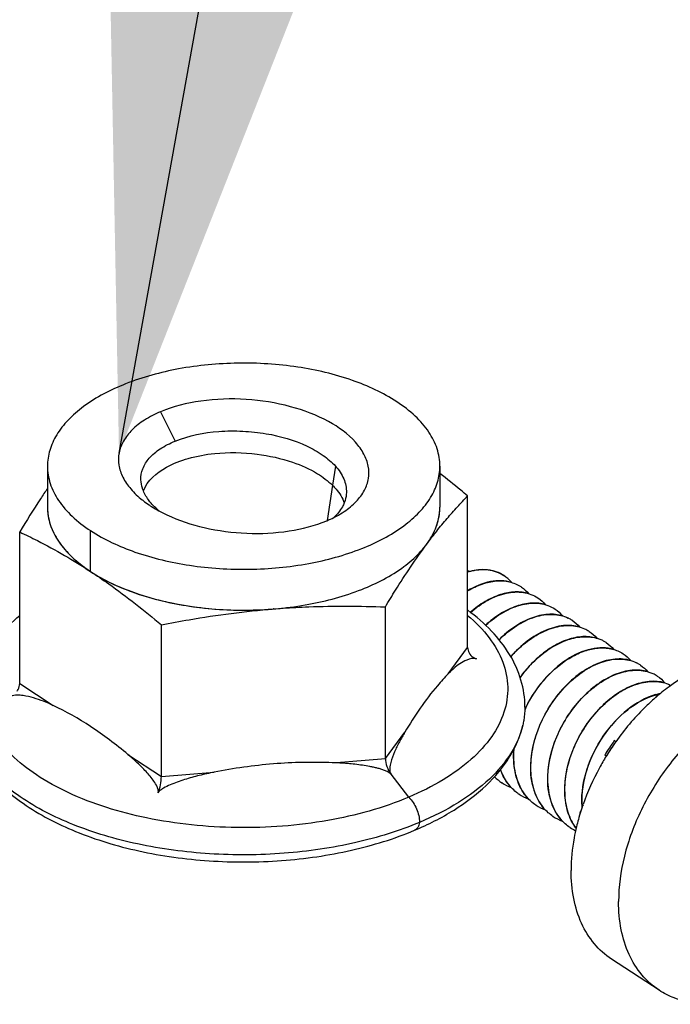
# Model space of a CAD drawing. Header units: millimetres. Extents: x 0 to 4620, y -1280 to 3267.
# Tile 64 of 103: x 3076 to 3106, y 2097 to 2142. Entities that reach past the tile are written whole.
import ezdxf

# ---------------------------------------------------------------- set-up
doc = ezdxf.new("R2010")
doc.units = ezdxf.units.MM
doc.header["$LTSCALE"] = 254.1
doc.layers.get('0').update_dxf_attribs({"linetype": 'CONTINUOUS'})
doc.layers.add('02___PRT_ALL_AXES', color=7, linetype='CONTINUOUS')
doc.styles.get("Standard").update_dxf_attribs({"font": 'txt', "width": 0.9})
doc.dimstyles.get("Standard").update_dxf_attribs({"dimtxt": 16.5, "dimasz": 27.5, "dimexe": 1.5, "dimexo": 1.5, "dimtad": 1, "dimzin": 0, "dimdsep": 46, "dimtxsty": 'Standard', "dimblk": '_FILLED', "dimblk1": '_FILLED', "dimblk2": '_FILLED', "dimcen": 0.09, "dimazin": 0, "dimtol": 1, "dimtp": 0.01, "dimtm": 0.01, "dimtfac": 1, "dimtofl": 0, "dimtmove": 0, "dimatfit": 3, "dimldrblk": '_FILLED', "dimfxl": 0, "dimtolj": 1, "dimtzin": 0, "dimarcsym": 0})

# ---------------------------------------------------------------- blocks, each defined once
blk = doc.blocks.new('_FILLED')
at = {"color": 0, "linetype": 'ByBlock'}
blk.add_solid([(0, 0), (-1, 0.2), (-1, -0.2)], dxfattribs=at)

msp = doc.modelspace()

# ---------------------------------------------------------------- linework, layer by layer
at = {"color": 7, "linetype": 'Continuous'}
for p, q in [((3082.348, 2124.094), (3083.019, 2122.742)), ((3077.162, 2121.594), (3077.162, 2119.722)), ((3090.369, 2121.601), (3090.235, 2120.722)), ((3095.162, 2121.594), (3095.162, 2119.722)), ((3079.138, 2116.767), (3079.138, 2118.639)), ((3105.097, 2111.022), (3105.084, 2111.031)), ((3103.233, 2108.964), (3103.161, 2109.011)), ((3102.792, 2108.297), (3102.72, 2108.344)), ((3098.547, 2108.144), (3098.547, 2108.148)), ((3098.547, 2108.144), (3098.547, 2108.148)), ((3099.328, 2107.631), (3099.328, 2107.635)), ((3099.328, 2107.631), (3099.328, 2107.635)), ((3098.011, 2107.072), (3098.005, 2107.076)), ((3098.011, 2107.072), (3098.005, 2107.076)), ((3100.11, 2107.119), (3100.11, 2107.123)), ((3100.11, 2107.119), (3100.11, 2107.123)), ((3100.891, 2106.607), (3100.891, 2106.611)), ((3100.891, 2106.607), (3100.891, 2106.611)), ((3099.574, 2106.047), (3099.568, 2106.052)), ((3099.574, 2106.047), (3099.568, 2106.051)), ((3101.673, 2106.094), (3101.673, 2106.098)), ((3101.673, 2106.094), (3101.673, 2106.098)), ((3100.356, 2105.535), (3100.349, 2105.539)), ((3100.356, 2105.535), (3100.35, 2105.539)), ((3101.626, 2105.77), (3101.61, 2105.781)), ((3101.137, 2105.023), (3101.131, 2105.027)), ((3101.137, 2105.023), (3101.131, 2105.027))]:
    msp.add_line(p, q, dxfattribs=at)
at = {"color": 6, "linetype": 'Continuous'}
for p, q in [((3090.235, 2120.722), (3089.986, 2119.098)), ((3096.435, 2113.28), (3096.435, 2120.23)), ((3075.889, 2111.629), (3075.889, 2118.579)), ((3079.141, 2116.765), (3079.134, 2116.77)), ((3087.523, 2115.05), (3087.531, 2115.05)), ((3092.66, 2108.195), (3092.66, 2115.145)), ((3082.387, 2107.369), (3082.387, 2114.32)), ((3095.544, 2112.08), (3096.435, 2113.28)), ((3075.889, 2111.629), (3077.423, 2110.623)), ((3092.66, 2108.195), (3093.551, 2109.396)), ((3080.853, 2108.375), (3082.387, 2107.369)), ((3090.235, 2108), (3092.66, 2108.195)), ((3082.387, 2107.369), (3084.812, 2107.564)), ((3093.734, 2106.418), (3092.92, 2107.469))]:
    msp.add_line(p, q, dxfattribs=at)
at = {"color": 7, "linetype": 'Continuous'}
for centre, radius, start, end in [((3084.301, 2123.551), 4.479, 231.5025, 232.1583), ((3084.502, 2123.817), 4.812, 232.1987, 236.2331), ((3085.487, 2125.466), 6.734, 241.4997, 245.0043), ((3087.963, 2123.886), 5.198, 292.7804, 296.6825), ((3097.181, 2115.117), 1.732, 75.7332, 76.6346), ((3097.194, 2115.165), 1.681, 69.3114, 75.7568), ((3097.248, 2114.018), 2.848, 104.6318, 106.5812), ((3097.254, 2114.013), 2.849, 104.4107, 106.7122), ((3096.299, 2115.078), 1.711, 82.2921, 85.413), ((3097.212, 2115.214), 1.629, 67.0454, 69.2845), ((3097.224, 2115.243), 1.598, 61.4331, 67.0529), ((3097.235, 2115.264), 1.574, 57.4455, 61.4201), ((3097.236, 2115.265), 1.572, 56.7501, 57.4439), ((3098.017, 2114.751), 1.574, 55.9068, 57.024), ((3098.798, 2114.239), 1.574, 56.7535, 57.0245), ((3099.58, 2113.727), 1.574, 56.7535, 57.0244), ((3100.355, 2113.202), 1.588, 62.9664, 64.0411), ((3100.359, 2113.21), 1.579, 57.0296, 62.9677), ((3100.361, 2113.214), 1.574, 56.753, 57.024), ((3101.132, 2112.681), 1.598, 64.9479, 65.4982), ((3101.138, 2112.694), 1.584, 57.0387, 64.9521), ((3101.143, 2112.702), 1.575, 56.7543, 57.025), ((3101.887, 2112.101), 1.671, 71.7112, 71.9745), ((3101.901, 2112.14), 1.63, 64.4909, 71.7357), ((3102.522, 2109.233), 5.479, 132.6862, 138.597), ((3101.92, 2112.181), 1.584, 59.4503, 64.4622), ((3101.924, 2112.189), 1.575, 57.0249, 59.445), ((3101.924, 2112.19), 1.574, 56.7535, 57.0245), ((3102.706, 2111.677), 1.574, 56.7536, 57.0245), ((3103.482, 2111.155), 1.585, 61.6256, 64.04), ((3103.486, 2111.163), 1.577, 57.0266, 61.6251), ((3103.488, 2111.165), 1.574, 55.9304, 57.024), ((3104.258, 2110.632), 1.598, 64.8862, 65.423), ((3104.264, 2110.645), 1.584, 57.0391, 64.8905), ((3104.269, 2110.653), 1.574, 56.7547, 57.0254), ((3105.817, 2108.485), 2.741, 101.6496, 106.0913), ((3105.827, 2108.468), 2.755, 102.0159, 106.1923), ((3110.371, 2104.261), 8.59, 125.819, 127.9911), ((3104.372, 2110.677), 0.795, 25.3174, 26.419), ((3104.442, 2107.898), 5.959, 153.7604, 154.6162), ((3104.447, 2107.895), 5.957, 153.7521, 154.7595), ((3111.719, 2102.869), 10.534, 144.3301, 148.6812), ((3099.11, 2108.744), 2.001, 223.831, 236.4755), ((3099.108, 2108.75), 2.004, 236.8285, 250.325), ((3099.875, 2108.21), 1.974, 232.1755, 235.9853), ((3099.873, 2108.207), 1.97, 235.9871, 236.753), ((3099.889, 2108.237), 2.005, 236.8291, 250.3545), ((3100.671, 2107.725), 2.004, 236.8287, 250.3325), ((3105.4, 2106.231), 3.736, 182.0341, 184.5883), ((3105.416, 2106.227), 3.746, 182.0361, 184.3119), ((3101.452, 2107.213), 2.004, 236.8284, 250.3028), ((3109.957, 2103.537), 8.644, 164.9539, 167.5618), ((3101.663, 2106.565), 0.786, 266.1198, 267.551), ((3102.222, 2106.679), 1.98, 236.7679, 245.0939), ((3103.145, 2106.295), 2.171, 216.2335, 217.0438)]:
    msp.add_arc(centre, radius, start, end, dxfattribs=at)
at = {"color": 6, "linetype": 'Continuous'}
for centre, radius, start, end in [((3079.645, 2119.722), 2.483, 180.0001, 181.1904), ((3092.679, 2119.722), 2.483, 358.7739, 359.9911), ((3091.603, 2120.196), 3.67, 324.8111, 326.673), ((3091.393, 2120.347), 3.929, 322.3574, 323.4079), ((3091.486, 2120.278), 3.813, 323.4063, 324.8137), ((3082.899, 2122.508), 6.863, 234.9313, 236.158), ((3083.023, 2122.693), 7.086, 236.1547, 236.7552), ((3083.096, 2122.804), 7.219, 236.7548, 237.2151), ((3086.182, 2131.744), 16.748, 274.1903, 274.5944)]:
    msp.add_arc(centre, radius, start, end, dxfattribs=at)
at = {"color": 7, "linetype": 'Continuous'}
for points, knots in [([(3093.186, 2124.549), (3092.555, 2124.963), (3091.07, 2125.642), (3088.595, 2126.219), (3085.902, 2126.391), (3083.232, 2126.139), (3080.824, 2125.488), (3079.121, 2124.617), (3078.108, 2123.746), (3077.572, 2123.067), (3077.239, 2122.345), (3077.162, 2121.839), (3077.162, 2121.594)], [0, 0, 0, 0, 0.123263, 0.263943, 0.413703, 0.56248, 0.700388, 0.819666, 0.871274, 0.917717, 0.960028, 1, 1, 1, 1]), ([(3090.77, 2119.516), (3090.969, 2119.65), (3091.324, 2119.937), (3091.718, 2120.456), (3091.921, 2121.024), (3091.905, 2121.613), (3091.687, 2122.185), (3091.132, 2122.948), (3089.997, 2123.756), (3088.269, 2124.4), (3086.272, 2124.725), (3084.244, 2124.656), (3082.934, 2124.341), (3082.348, 2124.094)], [0, 0, 0, 0, 0.054447, 0.102457, 0.146048, 0.188437, 0.233215, 0.282854, 0.400527, 0.542162, 0.698345, 0.855966, 1, 1, 1, 1]), ([(3095.162, 2121.594), (3095.162, 2121.862), (3095.069, 2122.421), (3094.667, 2123.209), (3094.026, 2123.939), (3093.485, 2124.353), (3093.186, 2124.549)], [0, 0, 0, 0, 0.217698, 0.450495, 0.709397, 1, 1, 1, 1]), ([(3082.348, 2124.094), (3082.094, 2123.987), (3081.629, 2123.75), (3081.046, 2123.297), (3080.635, 2122.783), (3080.414, 2122.22), (3080.409, 2121.631), (3080.608, 2121.057), (3080.985, 2120.513), (3081.322, 2120.197), (3081.512, 2120.046)], [0, 0, 0, 0, 0.156196, 0.293543, 0.414534, 0.523921, 0.629449, 0.740171, 0.862543, 1, 1, 1, 1]), ([(3083.019, 2122.742), (3083.653, 2123), (3084.705, 2123.21), (3086.115, 2123.22), (3087.488, 2123.077), (3088.754, 2122.717), (3089.791, 2122.131), (3090.202, 2121.786), (3090.369, 2121.601)], [0, 0, 0, 0, 0.26374, 0.404699, 0.543075, 0.794943, 0.904057, 1, 1, 1, 1]), ([(3081.449, 2120.97), (3081.444, 2121.14), (3081.509, 2121.505), (3081.827, 2122.003), (3082.348, 2122.431), (3082.78, 2122.645), (3083.019, 2122.742)], [0, 0, 0, 0, 0.203867, 0.428932, 0.691774, 1, 1, 1, 1]), ([(3084.832, 2122.175), (3085.477, 2122.24), (3086.695, 2122.217), (3088.288, 2121.864), (3089.452, 2121.349), (3090.027, 2120.926), (3090.235, 2120.722)], [0, 0, 0, 0, 0.338968, 0.630446, 0.848153, 1, 1, 1, 1]), ([(3081.562, 2120.463), (3081.742, 2120.935), (3082.472, 2121.551), (3083.658, 2121.996), (3084.423, 2122.134), (3084.832, 2122.175)], [0, 0, 0, 0, 0.396165, 0.677817, 1, 1, 1, 1]), ([(3077.162, 2121.594), (3077.162, 2121.326), (3077.255, 2120.768), (3077.657, 2119.979), (3078.298, 2119.249), (3078.839, 2118.835), (3079.138, 2118.639)], [0, 0, 0, 0, 0.217698, 0.450495, 0.709397, 1, 1, 1, 1]), ([(3079.138, 2118.639), (3079.769, 2118.226), (3081.254, 2117.546), (3083.729, 2116.969), (3086.422, 2116.797), (3089.092, 2117.049), (3091.5, 2117.7), (3093.203, 2118.572), (3094.216, 2119.442), (3094.752, 2120.121), (3095.085, 2120.844), (3095.162, 2121.35), (3095.162, 2121.594)], [0, 0, 0, 0, 0.123263, 0.263943, 0.413703, 0.56248, 0.700388, 0.819666, 0.871274, 0.917717, 0.960028, 1, 1, 1, 1]), ([(3090.369, 2121.601), (3090.526, 2121.427), (3090.785, 2121.053), (3090.881, 2120.6), (3090.875, 2120.387)], [0, 0, 0, 0, 0.523934, 1, 1, 1, 1]), ([(3081.562, 2120.463), (3081.545, 2120.505), (3081.485, 2120.667), (3081.453, 2120.841), (3081.449, 2120.97)], [0, 0, 0, 0, 0.257351, 1, 1, 1, 1]), ([(3081.955, 2119.856), (3081.912, 2119.904), (3081.758, 2120.09), (3081.629, 2120.299), (3081.562, 2120.463)], [0, 0, 0, 0, 0.265448, 1, 1, 1, 1]), ([(3090.235, 2120.722), (3090.291, 2120.666), (3090.515, 2120.429), (3090.695, 2120.144), (3090.774, 2119.911)], [0, 0, 0, 0, 0.244635, 1, 1, 1, 1]), ([(3090.875, 2120.387), (3090.871, 2120.266), (3090.844, 2120.103), (3090.79, 2119.95), (3090.774, 2119.911)], [0, 0, 0, 0, 0.744206, 1, 1, 1, 1]), ([(3077.162, 2119.722), (3077.162, 2119.454), (3077.255, 2118.895), (3077.657, 2118.107), (3078.298, 2117.377), (3078.839, 2116.963), (3079.138, 2116.767)], [0, 0, 0, 0, 0.217698, 0.450495, 0.709397, 1, 1, 1, 1]), ([(3079.138, 2116.767), (3079.769, 2116.353), (3081.254, 2115.674), (3083.729, 2115.097), (3086.422, 2114.925), (3089.092, 2115.177), (3091.5, 2115.828), (3093.203, 2116.699), (3094.216, 2117.57), (3094.752, 2118.249), (3095.085, 2118.972), (3095.162, 2119.477), (3095.162, 2119.722)], [0, 0, 0, 0, 0.123263, 0.263943, 0.413703, 0.56248, 0.700388, 0.819666, 0.871274, 0.917717, 0.960028, 1, 1, 1, 1]), ([(3081.828, 2119.816), (3081.863, 2119.792), (3082.008, 2119.698), (3082.158, 2119.61), (3082.273, 2119.547)], [0, 0, 0, 0, 0.244159, 1, 1, 1, 1]), ([(3082.273, 2119.547), (3082.244, 2119.572), (3082.133, 2119.669), (3082.028, 2119.774), (3081.955, 2119.856)], [0, 0, 0, 0, 0.257946, 1, 1, 1, 1]), ([(3090.774, 2119.911), (3090.751, 2119.852), (3090.632, 2119.603), (3090.452, 2119.386), (3090.297, 2119.242)], [0, 0, 0, 0, 0.232614, 1, 1, 1, 1]), ([(3090.297, 2119.242), (3090.339, 2119.263), (3090.501, 2119.347), (3090.658, 2119.441), (3090.77, 2119.516)], [0, 0, 0, 0, 0.258211, 1, 1, 1, 1]), ([(3082.641, 2119.362), (3083.189, 2119.106), (3084.393, 2118.712), (3086.296, 2118.459), (3088.203, 2118.557), (3089.427, 2118.863), (3089.976, 2119.094)], [0, 0, 0, 0, 0.241255, 0.502019, 0.762254, 1, 1, 1, 1]), ([(3096.529, 2116.773), (3096.802, 2116.845), (3097.35, 2116.905), (3097.88, 2116.724), (3098.092, 2116.584)], [0, 0, 0, 0, 0.52693, 1, 1, 1, 1]), ([(3097.581, 2116.801), (3097.501, 2116.82), (3097.158, 2116.877), (3096.802, 2116.838), (3096.545, 2116.772)], [0, 0, 0, 0, 0.236409, 1, 1, 1, 1]), ([(3098.446, 2116.269), (3098.138, 2116.36), (3097.411, 2116.36), (3096.758, 2116.078), (3096.434, 2115.885)], [0, 0, 0, 0, 0.459403, 1, 1, 1, 1]), ([(3096.434, 2115.877), (3096.645, 2116.004), (3097.07, 2116.209), (3097.729, 2116.36), (3098.348, 2116.327), (3098.716, 2116.174), (3098.874, 2116.072)], [0, 0, 0, 0, 0.28714, 0.546242, 0.780602, 1, 1, 1, 1]), ([(3099.233, 2115.755), (3099.034, 2115.815), (3098.591, 2115.861), (3097.904, 2115.724), (3097.206, 2115.398), (3096.771, 2115.078), (3096.56, 2114.894)], [0, 0, 0, 0, 0.213044, 0.448996, 0.711928, 1, 1, 1, 1]), ([(3096.566, 2114.89), (3096.816, 2115.107), (3097.332, 2115.476), (3098.167, 2115.806), (3098.973, 2115.861), (3099.457, 2115.688), (3099.655, 2115.56)], [0, 0, 0, 0, 0.295284, 0.558728, 0.789999, 1, 1, 1, 1]), ([(3100.013, 2115.243), (3099.807, 2115.305), (3099.347, 2115.35), (3098.636, 2115.196), (3097.915, 2114.843), (3097.47, 2114.501), (3097.254, 2114.304)], [0, 0, 0, 0, 0.212006, 0.44776, 0.711214, 1, 1, 1, 1]), ([(3097.259, 2114.299), (3097.514, 2114.531), (3098.04, 2114.924), (3098.899, 2115.284), (3099.731, 2115.355), (3100.233, 2115.179), (3100.437, 2115.047)], [0, 0, 0, 0, 0.296134, 0.560207, 0.79119, 1, 1, 1, 1]), ([(3100.794, 2114.731), (3100.575, 2114.796), (3100.081, 2114.838), (3099.324, 2114.653), (3098.561, 2114.247), (3098.096, 2113.858), (3097.873, 2113.637)], [0, 0, 0, 0, 0.210103, 0.44554, 0.709999, 1, 1, 1, 1]), ([(3097.878, 2113.631), (3098.123, 2113.875), (3098.635, 2114.296), (3099.478, 2114.711), (3100.309, 2114.853), (3100.831, 2114.737), (3101.05, 2114.63)], [0, 0, 0, 0, 0.294554, 0.559742, 0.792442, 1, 1, 1, 1]), ([(3101.577, 2114.218), (3101.338, 2114.29), (3100.79, 2114.326), (3099.959, 2114.086), (3099.134, 2113.59), (3098.641, 2113.127), (3098.409, 2112.864)], [0, 0, 0, 0, 0.207349, 0.442518, 0.708578, 1, 1, 1, 1]), ([(3098.808, 2113.261), (3099.043, 2113.477), (3099.53, 2113.849), (3100.322, 2114.213), (3101.098, 2114.334), (3101.586, 2114.23), (3101.795, 2114.135)], [0, 0, 0, 0, 0.292738, 0.556846, 0.790311, 1, 1, 1, 1]), ([(3102.355, 2113.707), (3102.148, 2113.768), (3101.685, 2113.813), (3100.97, 2113.656), (3100.246, 2113.298), (3099.799, 2112.951), (3099.583, 2112.752)], [0, 0, 0, 0, 0.211839, 0.447581, 0.711116, 1, 1, 1, 1]), ([(3099.589, 2112.748), (3099.809, 2112.95), (3100.263, 2113.302), (3101.001, 2113.662), (3101.728, 2113.812), (3102.197, 2113.757), (3102.404, 2113.69)], [0, 0, 0, 0, 0.289652, 0.553343, 0.788656, 1, 1, 1, 1]), ([(3103.138, 2113.194), (3102.809, 2113.292), (3102.017, 2113.277), (3100.892, 2112.741), (3099.858, 2111.802), (3099.319, 2110.981), (3099.098, 2110.532)], [0, 0, 0, 0, 0.199578, 0.437155, 0.709774, 1, 1, 1, 1]), ([(3099.105, 2110.529), (3099.352, 2111.03), (3099.963, 2111.932), (3100.985, 2112.782), (3101.863, 2113.167), (3102.485, 2113.288), (3103.067, 2113.242), (3103.413, 2113.095), (3103.563, 2112.998)], [0, 0, 0, 0, 0.297341, 0.571576, 0.693715, 0.804368, 0.90513, 1, 1, 1, 1]), ([(3099.583, 2112.752), (3099.515, 2112.69), (3099.246, 2112.428), (3099.003, 2112.139), (3098.837, 2111.909)], [0, 0, 0, 0, 0.244891, 1, 1, 1, 1]), ([(3098.84, 2111.9), (3098.896, 2111.978), (3099.124, 2112.279), (3099.382, 2112.557), (3099.589, 2112.748)], [0, 0, 0, 0, 0.254613, 1, 1, 1, 1]), ([(3099.328, 2107.635), (3099.304, 2108.343), (3099.642, 2109.808), (3100.661, 2111.338), (3101.751, 2112.24), (3102.597, 2112.659), (3103.431, 2112.804), (3103.956, 2112.688), (3104.176, 2112.581)], [0, 0, 0, 0, 0.268957, 0.551808, 0.683864, 0.802757, 0.907042, 1, 1, 1, 1]), ([(3103.92, 2112.682), (3103.688, 2112.751), (3103.161, 2112.789), (3102.357, 2112.57), (3101.555, 2112.108), (3100.807, 2111.434), (3100.165, 2110.593), (3099.674, 2109.642), (3099.372, 2108.644), (3099.31, 2107.963), (3099.322, 2107.635)], [0, 0, 0, 0, 0.094651, 0.201521, 0.322118, 0.454294, 0.59363, 0.734599, 0.871612, 1, 1, 1, 1]), ([(3104.703, 2112.169), (3104.472, 2112.238), (3103.944, 2112.277), (3103.141, 2112.059), (3102.338, 2111.597), (3101.324, 2110.682), (3100.385, 2109.196), (3100.08, 2107.796), (3100.104, 2107.123)], [0, 0, 0, 0, 0.094876, 0.202001, 0.322897, 0.45541, 0.73532, 1, 1, 1, 1]), ([(3100.11, 2107.123), (3100.085, 2107.825), (3100.419, 2109.281), (3101.426, 2110.805), (3102.505, 2111.709), (3103.345, 2112.135), (3104.175, 2112.291), (3104.701, 2112.186), (3104.923, 2112.085)], [0, 0, 0, 0, 0.268343, 0.550793, 0.682931, 0.80213, 0.90682, 1, 1, 1, 1]), ([(3100.891, 2106.611), (3100.867, 2107.317), (3101.203, 2108.779), (3102.22, 2110.308), (3103.307, 2111.21), (3104.152, 2111.631), (3104.984, 2111.779), (3105.51, 2111.666), (3105.73, 2111.561)], [0, 0, 0, 0, 0.268799, 0.551549, 0.683626, 0.802596, 0.906987, 1, 1, 1, 1]), ([(3105.481, 2111.658), (3105.249, 2111.726), (3104.722, 2111.764), (3103.919, 2111.545), (3103.117, 2111.082), (3102.369, 2110.408), (3101.727, 2109.568), (3101.237, 2108.616), (3100.935, 2107.619), (3100.873, 2106.938), (3100.885, 2106.611)], [0, 0, 0, 0, 0.094668, 0.201565, 0.322181, 0.454361, 0.593691, 0.734646, 0.871633, 1, 1, 1, 1]), ([(3105.057, 2111.119), (3104.592, 2110.985), (3103.666, 2110.453), (3102.578, 2109.244), (3101.833, 2107.743), (3101.648, 2106.63), (3101.667, 2106.098)], [0, 0, 0, 0, 0.226216, 0.484646, 0.751276, 1, 1, 1, 1]), ([(3101.673, 2106.098), (3101.654, 2106.63), (3101.84, 2107.74), (3102.584, 2109.239), (3103.67, 2110.447), (3104.594, 2110.979), (3105.059, 2111.113)], [0, 0, 0, 0, 0.248727, 0.515299, 0.773703, 1, 1, 1, 1]), ([(3098.552, 2108.631), (3098.549, 2108.591), (3098.538, 2108.43), (3098.536, 2108.268), (3098.54, 2108.148)], [0, 0, 0, 0, 0.254269, 1, 1, 1, 1]), ([(3098.547, 2108.148), (3098.545, 2108.189), (3098.542, 2108.355), (3098.549, 2108.521), (3098.56, 2108.646)], [0, 0, 0, 0, 0.245615, 1, 1, 1, 1]), ([(3098.54, 2108.148), (3098.553, 2107.805), (3098.662, 2107.15), (3099.002, 2106.571), (3099.214, 2106.348)], [0, 0, 0, 0, 0.527419, 1, 1, 1, 1]), ([(3099.568, 2106.051), (3099.413, 2106.154), (3099.126, 2106.409), (3098.689, 2107.09), (3098.562, 2107.72), (3098.547, 2108.144)], [0, 0, 0, 0, 0.230885, 0.471045, 1, 1, 1, 1]), ([(3097.938, 2107.683), (3097.966, 2107.604), (3098.087, 2107.307), (3098.268, 2107.033), (3098.431, 2106.861)], [0, 0, 0, 0, 0.260153, 1, 1, 1, 1]), ([(3098.664, 2106.651), (3098.501, 2106.778), (3098.205, 2107.094), (3098.014, 2107.481), (3097.941, 2107.687)], [0, 0, 0, 0, 0.48596, 1, 1, 1, 1]), ([(3099.322, 2107.635), (3099.334, 2107.292), (3099.443, 2106.639), (3099.783, 2106.059), (3099.995, 2105.836)], [0, 0, 0, 0, 0.527409, 1, 1, 1, 1]), ([(3100.349, 2105.539), (3100.195, 2105.641), (3099.908, 2105.896), (3099.471, 2106.578), (3099.343, 2107.207), (3099.328, 2107.631)], [0, 0, 0, 0, 0.230881, 0.47104, 1, 1, 1, 1]), ([(3100.104, 2107.123), (3100.116, 2106.78), (3100.225, 2106.127), (3100.564, 2105.548), (3100.776, 2105.324)], [0, 0, 0, 0, 0.527401, 1, 1, 1, 1]), ([(3101.131, 2105.027), (3100.976, 2105.129), (3100.69, 2105.384), (3100.252, 2106.066), (3100.125, 2106.695), (3100.11, 2107.119)], [0, 0, 0, 0, 0.230887, 0.471042, 1, 1, 1, 1]), ([(3100.885, 2106.611), (3100.896, 2106.314), (3100.981, 2105.747), (3101.232, 2105.227), (3101.392, 2105.01)], [0, 0, 0, 0, 0.524256, 1, 1, 1, 1]), ([(3101.394, 2105.012), (3101.235, 2105.228), (3100.986, 2105.747), (3100.902, 2106.311), (3100.891, 2106.607)], [0, 0, 0, 0, 0.475844, 1, 1, 1, 1])]:
    msp.add_open_spline(points, degree=3, knots=knots, dxfattribs=at)
at = {"color": 6, "linetype": 'Continuous'}
for points, knots in [([(3096.435, 2120.23), (3096.329, 2120.318), (3095.91, 2120.667), (3095.484, 2121.009), (3095.162, 2121.259)], [0, 0, 0, 0, 0.252298, 1, 1, 1, 1]), ([(3077.162, 2120.575), (3077.054, 2120.417), (3076.615, 2119.761), (3076.198, 2119.091), (3075.889, 2118.579)], [0, 0, 0, 0, 0.242033, 1, 1, 1, 1]), ([(3094.547, 2118.005), (3094.469, 2117.9), (3094.852, 2118.412), (3095, 2118.595), (3095.259, 2118.918), (3095.564, 2119.28), (3095.957, 2119.727), (3096.276, 2120.066), (3096.435, 2120.23)], [0, 0, 0, 0, 0.134533, 0.266121, 0.394828, 0.520762, 0.764911, 1, 1, 1, 1]), ([(3077.163, 2119.67), (3077.168, 2119.419), (3077.26, 2118.9), (3077.625, 2118.164), (3078.201, 2117.476), (3078.686, 2117.08), (3078.955, 2116.891)], [0, 0, 0, 0, 0.219881, 0.454012, 0.712258, 1, 1, 1, 1]), ([(3094.669, 2118.179), (3094.819, 2118.407), (3095.061, 2118.885), (3095.156, 2119.413), (3095.161, 2119.669)], [0, 0, 0, 0, 0.516201, 1, 1, 1, 1]), ([(3075.889, 2118.579), (3076.161, 2118.45), (3077.275, 2117.904), (3078.352, 2117.282), (3079.138, 2116.767)], [0, 0, 0, 0, 0.242195, 1, 1, 1, 1]), ([(3092.66, 2115.145), (3092.814, 2115.402), (3093.411, 2116.376), (3094.045, 2117.328), (3094.547, 2118.005)], [0, 0, 0, 0, 0.262221, 1, 1, 1, 1]), ([(3079.141, 2116.765), (3079.421, 2116.581), (3080.54, 2115.817), (3081.605, 2114.975), (3082.387, 2114.32)], [0, 0, 0, 0, 0.247192, 1, 1, 1, 1]), ([(3079.187, 2116.735), (3079.71, 2116.398), (3080.911, 2115.821), (3083.648, 2115.055), (3085.896, 2114.93), (3087.406, 2115.041)], [0, 0, 0, 0, 0.21932, 0.466094, 1, 1, 1, 1]), ([(3082.387, 2114.32), (3082.812, 2114.403), (3084.513, 2114.718), (3086.231, 2114.946), (3087.523, 2115.05)], [0, 0, 0, 0, 0.250619, 1, 1, 1, 1]), ([(3087.523, 2115.05), (3087.485, 2115.047), (3087.819, 2115.073), (3087.857, 2115.075), (3087.967, 2115.083)], [0, 0, 0, 0, 0.259181, 1, 1, 1, 1]), ([(3087.967, 2115.083), (3088.359, 2115.11), (3089.922, 2115.194), (3091.488, 2115.186), (3092.66, 2115.145)], [0, 0, 0, 0, 0.251052, 1, 1, 1, 1]), ([(3099.062, 2110.55), (3099.062, 2110.967), (3098.935, 2111.816), (3098.392, 2113.007), (3097.543, 2114.087), (3096.83, 2114.7), (3096.44, 2114.987)], [0, 0, 0, 0, 0.234095, 0.474609, 0.728015, 1, 1, 1, 1]), ([(3093.734, 2106.418), (3092.549, 2105.92), (3089.937, 2105.208), (3085.859, 2104.9), (3081.815, 2105.314), (3078.722, 2106.258), (3076.686, 2107.37), (3075.503, 2108.294), (3074.637, 2109.323), (3074.12, 2110.436), (3073.993, 2111.597), (3074.268, 2112.747), (3074.917, 2113.831), (3075.537, 2114.454), (3075.889, 2114.751)], [0, 0, 0, 0, 0.145414, 0.30341, 0.460378, 0.602952, 0.665747, 0.721942, 0.771786, 0.81656, 0.858714, 0.901483, 0.947902, 1, 1, 1, 1]), ([(3096.435, 2114.751), (3096.799, 2114.444), (3097.438, 2113.799), (3098.093, 2112.669), (3098.342, 2111.47), (3098.155, 2110.265), (3097.555, 2109.123), (3096.586, 2108.076), (3095.287, 2107.148), (3094.279, 2106.648), (3093.734, 2106.418)], [0, 0, 0, 0, 0.12935, 0.2442, 0.350143, 0.455444, 0.568589, 0.695633, 0.839397, 1, 1, 1, 1]), ([(3096.435, 2113.28), (3096.435, 2113.195), (3096.48, 2113.016), (3096.608, 2112.884), (3096.684, 2112.834)], [0, 0, 0, 0, 0.484893, 1, 1, 1, 1]), ([(3096.834, 2112.761), (3096.692, 2112.802), (3096.407, 2112.734), (3095.973, 2112.49), (3095.707, 2112.248), (3095.544, 2112.08)], [0, 0, 0, 0, 0.294916, 0.532881, 1, 1, 1, 1]), ([(3096.846, 2112.758), (3096.846, 2112.758), (3096.849, 2112.757), (3096.84, 2112.759), (3096.838, 2112.76), (3096.834, 2112.761)], [0, 0, 0, 0, 0.118489, 0.256115, 1, 1, 1, 1]), ([(3095.544, 2112.08), (3095.372, 2111.903), (3094.623, 2111.074), (3093.998, 2110.141), (3093.551, 2109.396)], [0, 0, 0, 0, 0.221163, 1, 1, 1, 1]), ([(3075.766, 2111.275), (3075.786, 2111.302), (3075.854, 2111.408), (3075.889, 2111.536), (3075.889, 2111.629)], [0, 0, 0, 0, 0.267353, 1, 1, 1, 1]), ([(3077.423, 2110.623), (3077.279, 2110.691), (3076.985, 2110.82), (3076.527, 2110.979), (3076.121, 2111.074), (3075.768, 2111.101), (3075.57, 2111.085), (3075.478, 2111.041)], [0, 0, 0, 0, 0.236518, 0.473522, 0.718064, 0.849278, 1, 1, 1, 1]), ([(3080.853, 2108.375), (3080.306, 2108.835), (3079.214, 2109.668), (3078.016, 2110.344), (3077.423, 2110.623)], [0, 0, 0, 0, 0.521583, 1, 1, 1, 1]), ([(3099.062, 2110.55), (3099.062, 2110.344), (3099.038, 2110.067), (3098.982, 2109.796), (3098.967, 2109.728)], [0, 0, 0, 0, 0.747706, 1, 1, 1, 1]), ([(3073.357, 2109.728), (3073.438, 2109.381), (3073.688, 2108.693), (3074.505, 2107.395), (3076.08, 2105.984), (3078.512, 2104.727), (3081.405, 2103.862), (3084.593, 2103.424), (3087.88, 2103.435), (3091.058, 2103.892), (3093.068, 2104.51), (3093.998, 2104.901)], [0, 0, 0, 0, 0.046057, 0.093789, 0.197201, 0.314697, 0.445676, 0.586001, 0.729545, 0.869567, 1, 1, 1, 1]), ([(3094.228, 2105.263), (3093.285, 2104.866), (3091.237, 2104.238), (3087.992, 2103.766), (3084.623, 2103.746), (3081.358, 2104.18), (3078.414, 2105.038), (3076.302, 2106.102), (3074.973, 2107.139), (3073.999, 2108.169), (3073.504, 2109.099), (3073.357, 2109.728)], [0, 0, 0, 0, 0.132171, 0.275271, 0.422405, 0.566142, 0.699502, 0.817037, 0.869049, 0.916543, 1, 1, 1, 1]), ([(3093.998, 2104.901), (3094.623, 2105.164), (3095.787, 2105.749), (3097.286, 2106.87), (3098.404, 2108.188), (3098.847, 2109.213), (3098.967, 2109.728)], [0, 0, 0, 0, 0.283999, 0.542488, 0.778703, 1, 1, 1, 1]), ([(3098.967, 2109.728), (3098.862, 2109.278), (3098.457, 2108.36), (3097.417, 2107.155), (3095.977, 2106.089), (3094.844, 2105.522), (3094.228, 2105.263)], [0, 0, 0, 0, 0.206031, 0.437738, 0.702145, 1, 1, 1, 1]), ([(3093.551, 2109.396), (3093.465, 2109.253), (3093.298, 2108.961), (3093.074, 2108.503), (3092.921, 2108.092), (3092.854, 2107.748), (3092.862, 2107.544), (3092.92, 2107.469)], [0, 0, 0, 0, 0.239504, 0.484866, 0.735808, 0.864388, 1, 1, 1, 1]), ([(3082.24, 2106.622), (3082.255, 2106.668), (3082.243, 2106.769), (3082.174, 2106.946), (3082.049, 2107.15), (3081.875, 2107.378), (3081.623, 2107.666), (3081.284, 2108.002), (3080.998, 2108.253), (3080.853, 2108.375)], [0, 0, 0, 0, 0.063823, 0.125628, 0.250069, 0.375351, 0.5009, 0.751461, 1, 1, 1, 1]), ([(3090.235, 2108), (3089.331, 2108.033), (3087.51, 2108), (3085.708, 2107.741), (3084.812, 2107.564)], [0, 0, 0, 0, 0.497621, 1, 1, 1, 1]), ([(3092.92, 2107.469), (3092.928, 2107.458), (3092.884, 2107.512), (3092.86, 2107.525), (3092.821, 2107.552), (3092.771, 2107.58), (3092.705, 2107.612), (3092.624, 2107.645), (3092.541, 2107.675), (3092.43, 2107.711), (3092.29, 2107.75), (3092.12, 2107.79), (3091.893, 2107.837), (3091.609, 2107.884), (3091.266, 2107.928), (3090.923, 2107.961), (3090.579, 2107.985), (3090.349, 2107.996), (3090.235, 2108)], [0, 0, 0, 0, 0.015569, 0.030566, 0.046189, 0.061984, 0.093676, 0.12539, 0.157067, 0.188689, 0.251755, 0.314614, 0.377301, 0.502274, 0.626894, 0.751315, 0.875654, 1, 1, 1, 1]), ([(3092.66, 2108.195), (3092.66, 2108.068), (3092.715, 2107.808), (3092.838, 2107.574), (3092.92, 2107.469)], [0, 0, 0, 0, 0.489608, 1, 1, 1, 1]), ([(3084.812, 2107.564), (3084.583, 2107.519), (3084.125, 2107.419), (3083.56, 2107.265), (3083.117, 2107.117), (3082.792, 2106.99), (3082.529, 2106.864), (3082.342, 2106.74), (3082.256, 2106.661), (3082.236, 2106.611)], [0, 0, 0, 0, 0.252233, 0.504371, 0.630305, 0.755945, 0.880703, 0.942062, 1, 1, 1, 1]), ([(3082.236, 2106.611), (3082.285, 2106.731), (3082.355, 2106.982), (3082.387, 2107.241), (3082.387, 2107.369)], [0, 0, 0, 0, 0.502327, 1, 1, 1, 1]), ([(3082.236, 2106.611), (3082.236, 2106.611), (3082.235, 2106.618), (3082.238, 2106.618), (3082.24, 2106.622)], [0, 0, 0, 0, 0.033081, 1, 1, 1, 1]), ([(3093.734, 2106.418), (3093.888, 2106.272), (3094.121, 2105.901), (3094.228, 2105.477), (3094.228, 2105.263)], [0, 0, 0, 0, 0.498758, 1, 1, 1, 1]), ([(3094.228, 2105.263), (3094.215, 2105.182), (3094.173, 2105.036), (3094.059, 2104.927), (3093.998, 2104.901)], [0, 0, 0, 0, 0.55285, 1, 1, 1, 1])]:
    msp.add_open_spline(points, degree=3, knots=knots, dxfattribs=at)
for points in [[(3082.273, 2119.547), (3082.394, 2119.482), (3082.517, 2119.42), (3082.641, 2119.362)], [(3096.684, 2112.834), (3096.734, 2112.802), (3096.789, 2112.776), (3096.846, 2112.758)], [(3096.72, 2112.816), (3096.76, 2112.793), (3096.802, 2112.772), (3096.846, 2112.758)]]:
    msp.add_open_spline(points, degree=3, dxfattribs=at)
at = {"color": 7, "linetype": 'Continuous'}
for points in [[(3098.447, 2116.27), (3098.347, 2116.389), (3098.228, 2116.495), (3098.098, 2116.58)], [(3098.899, 2116.055), (3099.023, 2115.971), (3099.136, 2115.868), (3099.232, 2115.753)], [(3099.661, 2115.556), (3099.793, 2115.47), (3099.912, 2115.363), (3100.012, 2115.242)], [(3100.443, 2115.043), (3100.574, 2114.957), (3100.693, 2114.85), (3100.794, 2114.73)], [(3101.224, 2114.531), (3101.356, 2114.445), (3101.475, 2114.337), (3101.576, 2114.217)], [(3102.006, 2114.019), (3102.136, 2113.933), (3102.255, 2113.827), (3102.355, 2113.707)], [(3102.788, 2113.506), (3102.919, 2113.42), (3103.038, 2113.313), (3103.138, 2113.193)], [(3103.569, 2112.994), (3103.7, 2112.908), (3103.819, 2112.801), (3103.92, 2112.681)], [(3104.369, 2112.469), (3104.494, 2112.385), (3104.606, 2112.282), (3104.703, 2112.167)], [(3105.132, 2111.969), (3105.263, 2111.884), (3105.381, 2111.778), (3105.481, 2111.658)]]:
    msp.add_open_spline(points, degree=3, dxfattribs=at)
at = {"layer": '02___PRT_ALL_AXES', "color": 7, "linetype": 'Continuous'}
for p, q in [((3098.098, 2116.58), (3098.092, 2116.584)), ((3098.88, 2116.068), (3098.874, 2116.072)), ((3099.661, 2115.556), (3099.655, 2115.56)), ((3100.443, 2115.043), (3100.437, 2115.047)), ((3101.224, 2114.531), (3101.218, 2114.535)), ((3102.006, 2114.019), (3102, 2114.023)), ((3102.788, 2113.506), (3102.781, 2113.51)), ((3103.569, 2112.994), (3103.563, 2112.998)), ((3104.351, 2112.482), (3104.344, 2112.486)), ((3105.132, 2111.969), (3105.126, 2111.973)), ((3105.093, 2111.021), (3105.089, 2111.018)), ((3105.093, 2111.019), (3105.09, 2111.017)), ((3103.229, 2108.964), (3103.22, 2108.952)), ((3103.232, 2108.962), (3103.223, 2108.95)), ((3102.797, 2108.312), (3102.79, 2108.3)), ((3102.8, 2108.31), (3102.793, 2108.299)), ((3098.011, 2107.072), (3098.005, 2107.076)), ((3098.792, 2106.56), (3098.786, 2106.564)), ((3099.574, 2106.047), (3099.568, 2106.051)), ((3100.356, 2105.535), (3100.349, 2105.539)), ((3101.627, 2105.781), (3101.626, 2105.775)), ((3101.63, 2105.781), (3101.628, 2105.775)), ((3101.137, 2105.023), (3101.131, 2105.027)), ((3105.215, 2097.567), (3103.036, 2098.995))]:
    msp.add_line(p, q, dxfattribs=at)
for centre, radius, start, end in [((3111.585, 2103.487), 9.945, 126.4799, 128.8739), ((3111.955, 2103.035), 10.529, 130.6984, 131.102), ((3111.826, 2103.187), 10.331, 128.8703, 130.6776), ((3113.043, 2102.001), 12.034, 144.7145, 148.3689), ((3111.87, 2102.517), 10.75, 160.6692, 161.8637), ((3111.519, 2102.629), 10.381, 162.361, 164.5309), ((3111.743, 2102.559), 10.617, 161.8652, 162.3359), ((3111.151, 2102.732), 9.999, 164.5321, 166.5411)]:
    msp.add_arc(centre, radius, start, end, dxfattribs=at)
for points, knots in [([(3111.808, 2112.376), (3111.411, 2112.636), (3110.464, 2113.007), (3108.878, 2113.001), (3107.221, 2112.485), (3106.18, 2111.86), (3105.672, 2111.484)], [0, 0, 0, 0, 0.216658, 0.450508, 0.711353, 1, 1, 1, 1]), ([(3113.987, 2110.948), (3113.769, 2111.091), (3113.293, 2111.332), (3112.217, 2111.608), (3110.691, 2111.52), (3108.86, 2110.802), (3107.105, 2109.552), (3105.561, 2107.872), (3104.347, 2105.898), (3103.562, 2103.789), (3103.358, 2102.33), (3103.358, 2101.63)], [0, 0, 0, 0, 0.047619, 0.09649, 0.20149, 0.320054, 0.451525, 0.59161, 0.734057, 0.872127, 1, 1, 1, 1]), ([(3105.033, 2110.97), (3104.866, 2110.824), (3104.206, 2110.211), (3103.622, 2109.518), (3103.229, 2108.964)], [0, 0, 0, 0, 0.245663, 1, 1, 1, 1]), ([(3102.79, 2108.3), (3102.681, 2108.123), (3102.268, 2107.411), (3101.929, 2106.656), (3101.726, 2106.076)], [0, 0, 0, 0, 0.253033, 1, 1, 1, 1]), ([(3115.845, 2106.884), (3115.845, 2106.184), (3115.64, 2104.725), (3114.855, 2102.616), (3113.641, 2100.642), (3112.097, 2098.962), (3110.342, 2097.713), (3108.511, 2096.994), (3106.985, 2096.907), (3105.909, 2097.183), (3105.433, 2097.424), (3105.215, 2097.567)], [0, 0, 0, 0, 0.127873, 0.265943, 0.40839, 0.548475, 0.679946, 0.79851, 0.90351, 0.952381, 1, 1, 1, 1]), ([(3101.426, 2105.059), (3101.385, 2104.89), (3101.246, 2104.231), (3101.179, 2103.557), (3101.179, 2103.058)], [0, 0, 0, 0, 0.258799, 1, 1, 1, 1]), ([(3103.036, 2098.995), (3102.742, 2099.188), (3102.196, 2099.678), (3101.606, 2100.642), (3101.251, 2101.796), (3101.179, 2102.627), (3101.179, 2103.058)], [0, 0, 0, 0, 0.227399, 0.465351, 0.721621, 1, 1, 1, 1]), ([(3105.215, 2097.567), (3104.921, 2097.76), (3104.375, 2098.25), (3103.785, 2099.214), (3103.429, 2100.368), (3103.358, 2101.199), (3103.358, 2101.63)], [0, 0, 0, 0, 0.227399, 0.465352, 0.721622, 1, 1, 1, 1])]:
    msp.add_open_spline(points, degree=3, knots=knots, dxfattribs=at)

# ---------------------------------------------------------------- leaders
at = {"color": 2, "linetype": 'Continuous'}
msp.add_leader([(3080.444, 2122.189), (3179.925, 2673.651)], dimstyle='Standard', override={"dimtad": 0}, dxfattribs=at)

doc.saveas('drawing.dxf')
